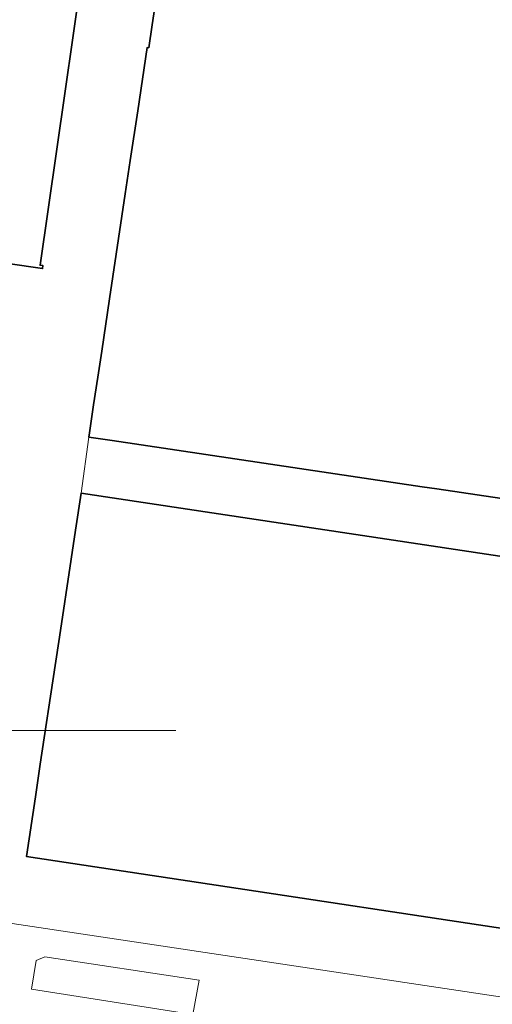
# Model space of a CAD drawing. Header units: metres. Extents: x 149984 to 156489, y 469398 to 478068.
# Tile 118 of 256: x 153903 to 153971, y 470996 to 471137. Entities that reach past the tile are written whole.
import ezdxf

# ---------------------------------------------------------------- set-up
doc = ezdxf.new("R2010")
doc.units = ezdxf.units.M
doc.header["$LTSCALE"] = 0.75
for name, color, linetype, lineweight in [('B-WE-KW-KUNSTWERK_DUIKER-G', 6, 'Continuous', 18), ('B-WE-OG-BEBOUWING-GV', 6, 'Continuous', 35), ('B-WE-OG-TERREIN_ERF-GV', 252, 'Continuous', 18), ('B-WE-VH-GESLOTENVERHARDING_ASFALT-GV', 252, 'Continuous', 18), ('B-WE-VH-OPENVERHARDING_BETONSTRAATSTEEN-GV', 252, 'Continuous', 18)]:
    doc.layers.add(name, color=color, linetype=linetype, lineweight=lineweight)

msp = doc.modelspace()

# ---------------------------------------------------------------- linework, layer by layer
at = {"layer": 'B-WE-KW-KUNSTWERK_DUIKER-G', "flags": 128}
msp.add_lwpolyline([(153825.438, 471035.571), (153925.438, 471035.571)], dxfattribs=at)
at = {"layer": 'B-WE-OG-BEBOUWING-GV', "flags": 128}
for points in [[(153898.33, 471139.551), (153895.3, 471118.901), (153895.125, 471117.711), (153894.252, 471111.76), (153894.099, 471110.714), (153893.246, 471104.905), (153893.057, 471103.615), (153893.735, 471103.517), (153900.06, 471102.607), (153901.401, 471102.414), (153906.369, 471101.698), (153906.429, 471102.114), (153906.004, 471102.175), (153914.285, 471159.682)], [(153922.831, 471141.703), (153922.057, 471136.583), (153921.562, 471133.31), (153921.345, 471133.342), (153919.987, 471124.285), (153918.917, 471117.146), (153918.202, 471112.374), (153915.955, 471097.377), (153914.832, 471089.887), (153914.272, 471086.151), (153913.678, 471082.19), (153913.076, 471078.176), (153912.984, 471077.56), (153916.311, 471077.065), (153960.663, 471070.462), (153962.802, 471070.144), (154000, 471064.607)], [(153990.494, 471057.712), (153911.879, 471069.538), (153911.083, 471064.247), (153910.459, 471060.098), (153908.779, 471048.934), (153908.166, 471044.855), (153906.044, 471030.754), (153905.343, 471026.094), (153904.058, 471017.553), (154000, 471003.02)]]:
    msp.add_lwpolyline(points, dxfattribs=at)
at = {"layer": 'B-WE-OG-TERREIN_ERF-GV', "flags": 128}
for points in [[(153960.663, 471070.462), (153916.311, 471077.065), (153912.984, 471077.56), (153911.879, 471069.538), (153990.494, 471057.712), (153988.201, 471042.464), (154000, 471040.69), (154008.602, 471039.397), (154012.31, 471038.839), (154014.556, 471053.782), (154010.874, 471054.284), (154011.309, 471057.262), (154011.788, 471060.553), (154012.03, 471062.209), (154011.864, 471062.234), (154011.953, 471062.827), (154011.774, 471062.854), (154011.818, 471063.15), (154005.913, 471064.029), (154005.87, 471063.733), (154000, 471064.607), (153962.802, 471070.144)], [(153927.851, 470994.925), (153904.797, 470998.553), (153905.477, 471002.635), (153906.687, 471003.164), (153928.758, 470999.838)]]:
    msp.add_lwpolyline(points, close=True, dxfattribs=at)
msp.add_lwpolyline([(154142.013, 470971.899), (153892.784, 471009.347), (153878.629, 470996.521), (153879.32, 470994.19), (153879.36, 470994.031), (153879.627, 470993.965), (153886.836, 470990.463)], dxfattribs=at)
at = {"layer": 'B-WE-VH-GESLOTENVERHARDING_ASFALT-GV', "flags": 128}
for points in [[(153914.285, 471159.682), (153906.004, 471102.175), (153906.429, 471102.114), (153906.369, 471101.698), (153901.401, 471102.414)], [(154000, 471003.02), (153904.058, 471017.553), (153905.343, 471026.094), (153906.044, 471030.754), (153908.166, 471044.855), (153908.779, 471048.934), (153910.459, 471060.098), (153911.083, 471064.247), (153911.879, 471069.538), (153912.984, 471077.56), (153913.076, 471078.176), (153913.678, 471082.19), (153914.272, 471086.151), (153914.832, 471089.887), (153915.955, 471097.377), (153918.202, 471112.374), (153918.917, 471117.146), (153919.987, 471124.285), (153921.345, 471133.342), (153921.562, 471133.31), (153922.057, 471136.583), (153922.831, 471141.703)], [(153892.784, 471009.347), (154142.013, 470971.899)]]:
    msp.add_lwpolyline(points, dxfattribs=at)
at = {"layer": 'B-WE-VH-OPENVERHARDING_BETONSTRAATSTEEN-GV', "flags": 128}
msp.add_lwpolyline([(153927.851, 470994.925), (153928.758, 470999.838), (153906.687, 471003.164), (153905.477, 471002.635), (153904.797, 470998.553)], close=True, dxfattribs=at)

doc.saveas('drawing.dxf')
